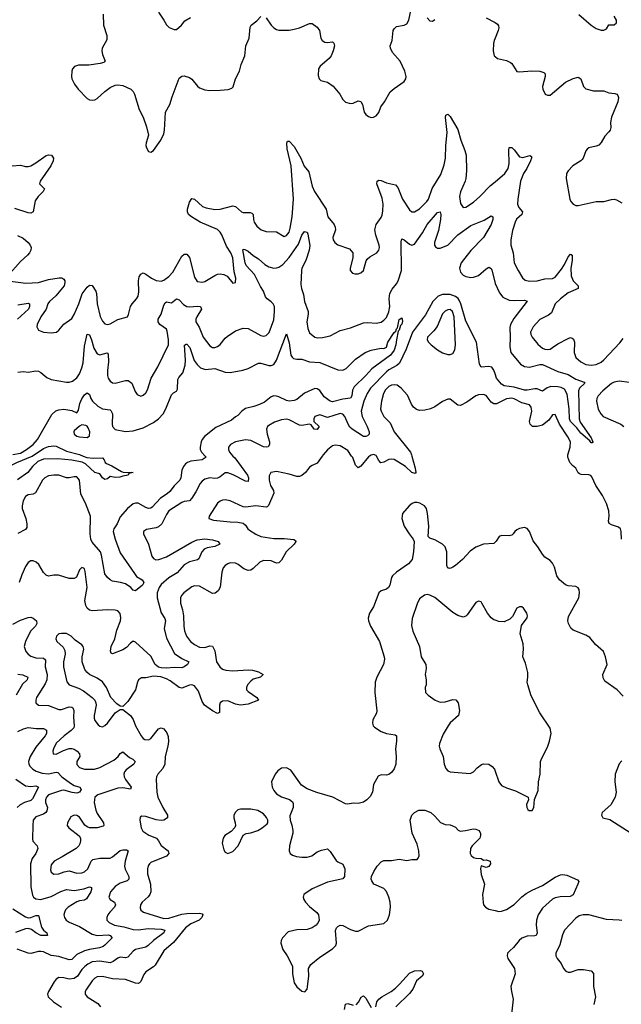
# Model space of a CAD drawing. Header units: inches. Extents: x 1954678 to 2060271, y 904822 to 1016299.
# Tile 49 of 256: x 1976284 to 1980987, y 945711 to 953413. Entities that reach past the tile are written whole.
import ezdxf

# ---------------------------------------------------------------- set-up
doc = ezdxf.new("R2010")
doc.units = ezdxf.units.IN
doc.header["$MEASUREMENT"] = 0
for name, color, linetype in [('B9974', 7, 'Continuous'), ('B9975', 7, 'Continuous'), ('B9984', 7, 'Continuous'), ('B9985', 7, 'Continuous')]:
    doc.layers.add(name, color=color, linetype=linetype)

msp = doc.modelspace()

# ---------------------------------------------------------------- linework, layer by layer
at = {"layer": 'B9974', "color": 5}
for points, elevation in [([(1976009.2, 950000), (1976048.8, 949950), (1976076.3, 949930), (1976110, 949915), (1976150, 949904), (1976170, 949904.5), (1976261.7, 949950), (1976380.8, 949999.2), (1976382.1, 950000)], 520), ([(1976780.5, 950000), (1976808, 949988), (1976857.3, 949982.7), (1976930, 949984.9), (1976944.9, 949970), (1976950.8, 949950), (1976961.7, 949941.7), (1977003.4, 949923.4), (1977078.7, 949878.7), (1977093.3, 949873.3), (1977130, 949870.4), (1977154, 949874), (1977172, 949870), (1977138, 949862), (1977132, 949850), (1977090, 949842.7), (1977066.4, 949833.6), (1977030, 949833), (1976990, 949839.5), (1976970, 949821.2), (1976950, 949817.2), (1976930, 949829.2), (1976910, 949859.5), (1976870, 949871.5), (1976798.2, 949938.2), (1976772.5, 949952.5), (1976690, 949967.1), (1976583.1, 949976.9), (1976470, 949976.2), (1976424.2, 949955.8), (1976382.7, 949917.3), (1976346.2, 949870), (1976266.4, 949813.6)], 520), ([(1977733, 950000), (1977742.4, 949990), (1977709.3, 949970.7), (1977621.2, 949958.8), (1977595.3, 949950), (1977580.9, 949939.1), (1977563.2, 949916.8), (1977550.2, 949890), (1977543.8, 949830), (1977534.4, 949810), (1977490, 949766.4), (1977457.1, 949722.9), (1977436.1, 949703.9), (1977383.5, 949670), (1977319.8, 949600.2), (1977310, 949592.5), (1977290, 949590.6), (1977270, 949596.5), (1977210, 949629.9), (1977190, 949630.9), (1977170, 949624.9), (1977127.6, 949590), (1977070, 949525.3), (1977045.1, 949470), (1977019.3, 949430), (1977015.3, 949410), (1977030, 949350.4), (1977070, 949242), (1977180.2, 949080.2), (1977198, 949058), (1977240.5, 949030), (1977254, 949010), (1977242.4, 948990), (1977190, 948944), (1977170, 948949.4), (1977153.6, 948970), (1977110, 948999.8), (1977071.2, 949011.2), (1977010, 949019.8), (1976991.8, 949030), (1976969.8, 949050), (1976950, 949079.5), (1976924, 949224), (1976915.2, 949250), (1976850, 949326.3), (1976839.9, 949350), (1976834.6, 949390), (1976836.3, 949530), (1976799.1, 949630), (1976762.7, 949702.7), (1976751.7, 949810), (1976730, 949836.3), (1976710, 949837.4), (1976670, 949828.5), (1976650, 949829.8), (1976590, 949848.9), (1976550, 949850.7), (1976510, 949844.8), (1976479.5, 949830), (1976461.5, 949810), (1976407.4, 949712.6), (1976390, 949700.7), (1976350, 949696.9), (1976330, 949684.5), (1976310, 949649.2), (1976301.8, 949610), (1976302.2, 949590), (1976332.4, 949510), (1976340.2, 949470), (1976338.9, 949441.1), (1976330, 949426.3), (1976270, 949394.7)], 540), ([(1977950.7, 950000), (1977964.5, 949984.5), (1978064.1, 949850), (1978073.4, 949830), (1978070, 949800.9), (1978050, 949802.3), (1977953, 949853), (1977910, 949868.9), (1977890, 949867.7), (1977850, 949836.5), (1977830, 949827.3), (1977810, 949824.7), (1977770, 949828.9), (1977730, 949818.5), (1977710, 949803.5), (1977695.7, 949784.3), (1977660.9, 949719.1), (1977630, 949669.6), (1977612, 949650), (1977570, 949644.5), (1977550, 949637.3), (1977450, 949571.1), (1977430, 949541.6), (1977394.5, 949470), (1977370, 949446.5), (1977350, 949437.8), (1977275.1, 949424.9), (1977250.7, 949410), (1977252.7, 949390), (1977289.3, 949309.3), (1977316.3, 949216.3), (1977330, 949197), (1977348.6, 949188.6), (1977370.3, 949190.2), (1977430, 949211.3), (1977630, 949326.8), (1977670, 949343.5), (1977730, 949350.8), (1977790, 949343.2), (1977834.8, 949330), (1977847.7, 949310), (1977810, 949291.2), (1977750, 949281.4), (1977725.5, 949270), (1977706.5, 949250), (1977684.7, 949195.3), (1977672.9, 949187.1), (1977610, 949172.8), (1977570.5, 949149.5), (1977513.9, 949086.1), (1977450, 949046.4), (1977390, 948993.5), (1977373.5, 948970), (1977357.6, 948930), (1977358.6, 948890), (1977390, 948773), (1977419.1, 948730), (1977422.8, 948710), (1977412.9, 948650), (1977430, 948575.3), (1977495.1, 948455.1), (1977550, 948416.3), (1977604.9, 948390), (1977595.3, 948370), (1977570.4, 948349.6), (1977550, 948342.1), (1977490, 948345.8), (1977430, 948339.9), (1977390, 948342.2), (1977368.6, 948348.6), (1977341.8, 948370), (1977310, 948433.8), (1977190, 948544.2), (1977170, 948551.6), (1977150, 948536.9), (1977117.7, 948502.3), (1977090, 948482.4), (1977010, 948452), (1976998.6, 948458.6), (1976993.8, 948473.8), (1976999.2, 948510), (1977027.1, 948570), (1977041.8, 948638.2), (1977071.6, 948710), (1977075.2, 948735.2), (1977070, 948769), (1977050, 948789.6), (1977030, 948794.8), (1976970, 948796.2), (1976849.7, 948789.8), (1976830, 948792.8), (1976810, 948809.6), (1976799.7, 948830), (1976794, 948870), (1976811.5, 948970), (1976795.3, 949095.3), (1976790, 949118), (1976783.1, 949123.1), (1976770, 949128.7), (1976751.3, 949110), (1976727.1, 949052.9), (1976710, 949041.2), (1976670, 949040.9), (1976586.5, 949066.5), (1976550, 949068), (1976510, 949060.7), (1976490, 949067), (1976470, 949089.6), (1976432.4, 949150), (1976411.2, 949170), (1976390, 949181), (1976370, 949180.4), (1976350, 949166), (1976330, 949135.6), (1976299.7, 949070), (1976279, 949010)], 560), ([(1978648.1, 950000), (1978610, 949944.5), (1978570, 949926.6), (1978550, 949912.3), (1978517.6, 949870), (1978490, 949847.4), (1978470, 949840.3), (1978450, 949840.7), (1978390, 949857.8), (1978290, 949877.6), (1978247.7, 949870), (1978234.6, 949845.4), (1978232.8, 949810), (1978245.2, 949770), (1978268, 949730), (1978269.2, 949710), (1978228.3, 949611.7), (1978217.1, 949602.9), (1978210, 949599.8), (1978130, 949610.8), (1978050, 949600.9), (1978030, 949603.5), (1977930, 949648.7), (1977890, 949657.4), (1977870, 949655.1), (1977850, 949647.1), (1977828.9, 949630), (1977764, 949530), (1977762.8, 949510), (1977797.7, 949497.7), (1977930, 949484.7), (1977990, 949483.6), (1978030, 949473.8), (1978050, 949458), (1978067.5, 949430), (1978079.5, 949419.5), (1978130, 949388.6), (1978170, 949370.9), (1978270, 949355.7), (1978350, 949354.6), (1978427.7, 949347.7), (1978438.9, 949338.9), (1978441.7, 949330), (1978429.2, 949310), (1978366, 949250), (1978330, 949186.3), (1978310, 949165.1), (1978290, 949160.7), (1978250, 949180.5), (1978190, 949182.3), (1978161.6, 949170), (1978110, 949120.5), (1978090, 949107.8), (1978070, 949104.7), (1978036.6, 949116.6), (1977991.2, 949151.2), (1977970, 949160.9), (1977930, 949163.9), (1977910, 949157.3), (1977890, 949144.7), (1977875, 949125), (1977864.2, 949090), (1977850, 948975.1), (1977833.9, 948946.1), (1977812.5, 948927.5), (1977790, 948924.8), (1977690, 948981.4), (1977650, 948983.9), (1977630, 948975.3), (1977565.7, 948930), (1977548.9, 948910), (1977540.7, 948890), (1977540.7, 948850), (1977556.7, 948796.7), (1977564.8, 948750), (1977565.9, 948670), (1977571.5, 948631.5), (1977588.4, 948590), (1977618, 948550), (1977650, 948524.1), (1977690, 948504.1), (1977730, 948501.6), (1977770, 948515.2), (1977792, 948512), (1977810, 948474.8), (1977823, 948390), (1977848.2, 948350), (1977870, 948333.4), (1977894.3, 948325.7), (1977950, 948320.2), (1978070, 948327.1), (1978104.4, 948324.4), (1978150, 948312), (1978187.3, 948290), (1978166.8, 948270), (1978110, 948252.9), (1978090, 948239.8), (1978064.4, 948210), (1978055.6, 948190), (1978057.4, 948170), (1978070, 948156.5), (1978138.4, 948110), (1978150.3, 948089.7), (1978070, 948059.9), (1978010, 948051), (1977970, 948058.6), (1977910, 948083.7), (1977870, 948082.7), (1977850.2, 948069.8), (1977845.8, 948050), (1977845.5, 947994.5), (1977830, 947986.3), (1977790, 948006.4), (1977729, 948050), (1977710, 948079.7), (1977681.4, 948161.4), (1977650, 948201), (1977630, 948209.7), (1977610, 948208.4), (1977550, 948184.8), (1977530, 948189.8), (1977460.9, 948240.9), (1977430, 948257.9), (1977387.6, 948272.4), (1977330, 948277.3), (1977270, 948265.4), (1977235.6, 948264.4), (1977213.4, 948250), (1977204.2, 948230), (1977188.9, 948170), (1977130, 948079.5), (1977090, 948041.2), (1977070, 948044), (1977042.3, 948062.3), (1976996.9, 948110), (1976961.5, 948190), (1976930, 948232.4), (1976890, 948263.1), (1976830, 948291.8), (1976808.7, 948308.7), (1976791.8, 948330), (1976770.8, 948390), (1976770.8, 948429.2), (1976784.2, 948490), (1976779.6, 948510), (1976770, 948522), (1976718.2, 948558.2), (1976686.6, 948590), (1976650, 948611.5), (1976610, 948612.6), (1976590, 948607.8), (1976570.4, 948590), (1976566, 948570), (1976573.7, 948550), (1976624.3, 948504.3), (1976637.6, 948477.6), (1976639.7, 948450), (1976626.2, 948390), (1976626.9, 948350), (1976652.2, 948232.2), (1976670.4, 948210), (1976743.2, 948183.3), (1976782.1, 948162.1), (1976851.4, 948111.4), (1976870.8, 948090.8), (1976879.7, 948070), (1976881.5, 948050), (1976864.7, 947970), (1976864.7, 947950), (1976872, 947930), (1976896.7, 947896.7), (1976910, 947885.5), (1976930, 947881.6), (1976950, 947892.2), (1976970, 947910.4), (1977030, 947990.4), (1977070, 948016), (1977090, 948016), (1977150.9, 947970.9), (1977170, 947939.3), (1977188.4, 947890), (1977234, 947810), (1977250, 947790.3), (1977263.2, 947783.2), (1977290, 947779.7), (1977310, 947790.3), (1977370, 947866.4), (1977390, 947874.4), (1977410, 947866.4), (1977434.9, 947834.9), (1977445.6, 947805.6), (1977447.6, 947767.6), (1977442, 947730), (1977419.8, 947650), (1977418.6, 947590), (1977403.7, 947556.3), (1977363.1, 947510), (1977354, 947490), (1977351.3, 947468.7), (1977356.1, 947370), (1977364.4, 947330), (1977403, 947250), (1977440.2, 947190), (1977438.5, 947170), (1977410.4, 947150), (1977390, 947148.5), (1977350, 947153.7), (1977270, 947179.8), (1977237.5, 947182.5), (1977225.9, 947174.1), (1977221.7, 947150), (1977232.8, 947090), (1977246.3, 947066.3), (1977292.7, 947032.7), (1977353.1, 947010), (1977370, 946990.3), (1977390, 946952.7), (1977443.6, 946910), (1977449, 946890), (1977430.6, 946869.4), (1977310, 946818.8), (1977298.3, 946810), (1977287.3, 946792.7), (1977282.6, 946770), (1977283, 946730), (1977305.2, 946650), (1977308, 946590), (1977301.5, 946570), (1977288.6, 946551.4), (1977240.3, 946510), (1977228.9, 946490), (1977225.7, 946465.7), (1977230, 946448.2), (1977252.5, 946432.5), (1977410, 946382.8), (1977450, 946385), (1977550, 946415.1), (1977590, 946421.2), (1977690, 946424.2), (1977710, 946417.6), (1977715.6, 946410), (1977708, 946390), (1977685.5, 946370), (1977620.6, 946339.4), (1977578.9, 946310), (1977487.2, 946192.8), (1977410.2, 946130), (1977343, 946017), (1977330, 946003.5), (1977270, 945964.7), (1977255.1, 945944.9), (1977231.5, 945888.5), (1977220.9, 945879.1), (1977210, 945873.3), (1977190, 945875.9), (1977110, 945904.5), (1977010, 945910.9), (1976930, 945929.2), (1976890, 945925), (1976870, 945914.6), (1976850, 945894.6), (1976805.6, 945830), (1976796.5, 945810), (1976796.5, 945790), (1976810.3, 945770), (1976895.7, 945715.7), (1976914.2, 945690)], 580), ([(1979018.9, 950000), (1979010, 949994), (1978950, 949921.8), (1978930, 949906.9), (1978910, 949927.8), (1978887.1, 949987.1), (1978878.6, 950000)], 580), ([(1979349.7, 950000), (1979374, 949906), (1979379.5, 949870), (1979376.1, 949863.9), (1979350, 949869.9), (1979298.9, 949918.9), (1979210, 949972.4), (1979190, 949976.1), (1979170, 949972.8), (1979130, 949952.2), (1979107.8, 949947.8), (1979090, 949963.6), (1979071.8, 950000)], 580), ([(1980000, 949325.4), (1979990, 949315.1), (1979910, 949311.1), (1979850, 949286), (1979805.7, 949254.3), (1979745.5, 949190), (1979690, 949144.2), (1979669.6, 949129.6), (1979650, 949120.4), (1979641.3, 949121.3), (1979630, 949123.6), (1979622.7, 949142.7), (1979622.3, 949250), (1979610.8, 949290), (1979590, 949310.7), (1979530, 949344.5), (1979490, 949356.9), (1979476.9, 949370), (1979482.4, 949450), (1979472.7, 949550), (1979462.7, 949590), (1979447.8, 949610), (1979411.8, 949630), (1979390, 949635.3), (1979370, 949635.1), (1979351.3, 949628.7), (1979329.3, 949610.7), (1979275.5, 949550), (1979270.5, 949510), (1979290.3, 949450), (1979327.6, 949390), (1979358.9, 949350), (1979366.3, 949330), (1979363.2, 949250), (1979351.5, 949190), (1979324.3, 949155.7), (1979229, 949091), (1979197.5, 949062.5), (1979189.1, 949050), (1979176.5, 948990), (1979166.7, 948970), (1979150, 948957.7), (1979110, 948946), (1979091.4, 948928.6), (1979050, 948819), (1979018.4, 948770), (1979008.8, 948731.2), (1979010.3, 948710), (1979025.7, 948670), (1979096, 948550), (1979134, 948430), (1979135.3, 948410), (1979127, 948370), (1979074.9, 948270), (1979061.7, 948230), (1979060.3, 948150), (1979074.6, 948005.4), (1979072.5, 947987.5), (1979044.1, 947935.9), (1979040.5, 947910), (1979047.7, 947890), (1979058, 947878), (1979110, 947843.8), (1979150, 947828.2), (1979217.6, 947817.6), (1979230.3, 947810.3), (1979230.3, 947770.3), (1979221.1, 947710), (1979226, 947650), (1979224.2, 947590), (1979210, 947552.7), (1979190, 947524.5), (1979170, 947509.5), (1979150, 947502.9), (1979110, 947505.1), (1979085.5, 947494.5), (1979048.6, 947431.4), (1979040.4, 947370), (1979023.9, 947336.1), (1978997.3, 947310), (1978970, 947292.7), (1978930, 947281.6), (1978890, 947283), (1978850, 947276.9), (1978830, 947279.6), (1978731.5, 947331.5), (1978606.8, 947366.8), (1978530, 947395.6), (1978485.4, 947425.4), (1978403.5, 947543.5), (1978370, 947561.6), (1978330, 947557.6), (1978301.8, 947538.2), (1978279.5, 947510), (1978252.4, 947450), (1978256.4, 947410), (1978270, 947382), (1978290, 947358), (1978330, 947333), (1978393.2, 947313.2), (1978415.5, 947295.5), (1978421.4, 947281.4), (1978422, 947250), (1978394.4, 947185.6), (1978397.3, 947150), (1978412.2, 947112.2), (1978418.4, 947070), (1978418.4, 947050), (1978392.2, 946950), (1978390.4, 946910), (1978399.1, 946890), (1978416.7, 946876.7), (1978446.6, 946866.6), (1978490, 946860.9), (1978530, 946862.3), (1978567.1, 946872.9), (1978610, 946902.4), (1978642.3, 946917.7), (1978690, 946927.3), (1978710, 946906.8), (1978756.7, 946836.7), (1978770, 946824.9), (1978810, 946806), (1978824.4, 946770), (1978822.4, 946710), (1978808.7, 946691.3), (1978690, 946665.7), (1978570, 946614.8), (1978503.8, 946570), (1978498.4, 946550), (1978504.4, 946530), (1978517.6, 946510), (1978550, 946476.4), (1978607.7, 946430), (1978620.7, 946410), (1978624.9, 946370), (1978617.1, 946350), (1978600.5, 946330), (1978570.2, 946309.8), (1978530, 946296.3), (1978450, 946293), (1978383.6, 946276.4), (1978338, 946230), (1978328, 946210), (1978325.5, 946190), (1978339.9, 946139.9), (1978374.9, 946090), (1978415.3, 946010), (1978416.4, 945950), (1978430, 945878.8), (1978450, 945846), (1978490, 945813), (1978512, 945808), (1978531.2, 945828.8), (1978543.5, 945930), (1978542.4, 945990), (1978559.3, 946020.7), (1978630, 946080.3), (1978730, 946144.9), (1978753.8, 946170), (1978759.8, 946190), (1978753.1, 946286.9), (1978760.5, 946310), (1978770, 946320.4), (1978790, 946328.9), (1978810, 946326.9), (1978870, 946296.1), (1978910, 946282.7), (1978930, 946282.7), (1979010, 946323.8), (1979130, 946342), (1979157.6, 946370), (1979174, 946410), (1979182.6, 946470), (1979180.5, 946510), (1979170, 946549), (1979150, 946592.3), (1979130, 946617.6), (1979051.5, 946651.5), (1979035.9, 946675.9), (1979032, 946690), (1979035.1, 946710), (1979052.6, 946750), (1979077.4, 946790), (1979110, 946824.9), (1979130, 946835.3), (1979190, 946836.4), (1979250, 946844.9), (1979310, 946836.3), (1979350, 946844), (1979390, 946844), (1979396, 946850), (1979406.6, 946870), (1979403, 946910), (1979390, 946964), (1979351.8, 947050), (1979337, 947150), (1979350, 947190.4), (1979370, 947210.4), (1979404, 947230), (1979450, 947230.6), (1979498, 947210), (1979530, 947182.8), (1979572.3, 947132.3), (1979610, 947116.3), (1979650, 947114), (1979667.9, 947107.9), (1979690, 947096), (1979712.1, 947072.1), (1979726, 947066), (1979769, 947069), (1979830, 947083.7), (1979850, 947081.3), (1979875.5, 947070), (1979886.7, 947046.7), (1979887, 947030), (1979880.3, 947010), (1979819.5, 946950), (1979807.6, 946930), (1979804.9, 946890), (1979813.9, 946873.9), (1979830, 946859.5), (1979850, 946853.7), (1979890, 946852.2), (1979910, 946838.8), (1979930, 946840.7), (1979961, 946830), (1979964.7, 946810), (1979950.9, 946789.1), (1979930, 946782), (1979890, 946794), (1979886.9, 946773.1), (1979890, 946726.8), (1979917.4, 946650), (1979902, 946570), (1979905.9, 946505.9), (1979910.3, 946490), (1979924.4, 946470), (1979950, 946456), (1980000, 946444)], 620), ([(1980000, 948715), (1979990, 948718.4), (1979970, 948734.5), (1979940.7, 948770), (1979897.2, 948850), (1979890, 948859), (1979870, 948864), (1979850, 948853.2), (1979782.3, 948757.7), (1979770, 948747), (1979750, 948739.6), (1979710, 948752.8), (1979670, 948775.4), (1979530, 948893.5), (1979490, 948912.6), (1979470, 948916.3), (1979447.5, 948912.5), (1979410, 948882), (1979390, 948842.7), (1979351.7, 948730), (1979346.1, 948673.9), (1979357.7, 948630), (1979408.9, 948510), (1979423.1, 948430), (1979458.4, 948370), (1979461.1, 948338.9), (1979453.4, 948290), (1979460.7, 948250), (1979460.7, 948210), (1979454, 948190), (1979456, 948150), (1979476, 948130), (1979530.8, 948090), (1979570, 948074), (1979610, 948076), (1979670, 948094.4), (1979692.1, 948092.1), (1979710.3, 948070.3), (1979722.6, 948010), (1979713.4, 947970), (1979650, 947913.3), (1979632, 947890), (1979595.1, 947824.9), (1979566, 947750), (1979563.8, 947730), (1979568, 947710), (1979593, 947650), (1979602.4, 947590), (1979615.1, 947555.1), (1979630, 947538), (1979650, 947530.4), (1979805.1, 947514.9), (1979830, 947528), (1979860.1, 947559.9), (1979894.5, 947585.5), (1979910, 947592), (1979950, 947588.2), (1979977.3, 947570), (1979994.9, 947550), (1980000, 947535.6)], 640), ([(1976230, 948683.4), (1976290, 948716.8), (1976350, 948737.7), (1976370, 948738.2), (1976390, 948731.1), (1976414, 948710), (1976416.5, 948690), (1976406.4, 948670), (1976369.4, 948630), (1976329.3, 948550), (1976319, 948510), (1976331.7, 948470), (1976348.8, 948450), (1976370, 948434.4), (1976410, 948421.3), (1976470, 948418), (1976485.4, 948405.4), (1976483.2, 948350), (1976497.4, 948290), (1976495.3, 948250), (1976482, 948218), (1976415.6, 948110), (1976408.9, 948090), (1976410.4, 948070), (1976430.3, 948050.3), (1976510, 948048.5), (1976590, 948016), (1976610, 948016.6), (1976670, 948037.3), (1976690, 948035.4), (1976698.3, 948030), (1976706.5, 948010), (1976703, 947957), (1976710.1, 947890), (1976705.9, 947874.1), (1976687.3, 947852.7), (1976631.5, 947810), (1976570, 947752.4), (1976548.3, 947710), (1976543.6, 947690), (1976546, 947670), (1976570, 947667.9), (1976624.8, 947695.2), (1976670, 947711), (1976690, 947712.4), (1976710, 947705.9), (1976733, 947690), (1976750.2, 947670), (1976752.7, 947650), (1976731.4, 947610), (1976730, 947586), (1976750, 947562.3), (1976790, 947549.4), (1976869, 947551), (1976910, 947562.6), (1977018.3, 947621.7), (1977052.6, 947650), (1977070, 947672.2), (1977090, 947684.4), (1977141.6, 947641.6), (1977168.3, 947628.3), (1977185.7, 947610), (1977175.5, 947590), (1977115.6, 947544.4), (1977103.9, 947530), (1977097.2, 947510), (1977099.7, 947490), (1977109.5, 947469.5), (1977154.3, 947410), (1977150, 947394), (1977090, 947403.6), (1977050, 947401.8), (1976894.3, 947350), (1976870.2, 947330), (1976866.1, 947290), (1976878.4, 947230), (1976890, 947204), (1976939.2, 947130), (1976940.3, 947110), (1976935.2, 947104.8), (1976890, 947091.6), (1976830, 947092.4), (1976810, 947099.3), (1976793, 947113), (1976750, 947173.3), (1976730, 947188.3), (1976709, 947191), (1976683.5, 947176.5), (1976658, 947130), (1976655.8, 947110), (1976668.4, 947090), (1976748.2, 947028.2), (1976758, 947010), (1976759.6, 946990), (1976754.5, 946965.5), (1976747, 946950), (1976726, 946930), (1976616.7, 946863.3), (1976552, 946830), (1976530, 946800.9), (1976523.5, 946763.5), (1976530, 946743.8), (1976550, 946729.1), (1976590, 946730.2), (1976632.3, 946747.7), (1976670, 946755), (1976730, 946736.9), (1976770, 946738.5), (1976790, 946747.1), (1976816.2, 946770), (1976841.1, 946830), (1976856.6, 946843.4), (1976910, 946853.2), (1976990, 946853.9), (1977010, 946864.3), (1977070, 946913.3), (1977090, 946919.8), (1977118.4, 946918.4), (1977132, 946910), (1977108.8, 946831.2), (1977102.2, 946790), (1977107, 946767), (1977137.5, 946710), (1977137.7, 946690), (1977122.5, 946677.5), (1977070, 946658.2), (1977030, 946632.7), (1976992.9, 946590), (1976980.3, 946550), (1976991.4, 946531.4), (1977025.7, 946510), (1977033.2, 946490), (1977024.7, 946470), (1976987.9, 946432.1), (1976972.7, 946410), (1976963.8, 946390), (1976965.2, 946370), (1976982, 946350), (1977025.7, 946330), (1977096.5, 946316.5), (1977170, 946295.4), (1977210, 946294.3), (1977290, 946304.5), (1977390, 946298.8), (1977418.7, 946290), (1977410.2, 946270), (1977330.5, 946209.5), (1977289.1, 946170.9), (1977270, 946158.6), (1977190, 946139.8), (1977170, 946127), (1977130, 946079.2), (1977110, 946074.2), (1977070, 946080.4), (1977050, 946072.4), (1977015.4, 946044.6), (1976990, 946036.3), (1976910, 946047.7), (1976850, 946041.6), (1976815.5, 946024.5), (1976793, 946007), (1976770, 945982.2), (1976736.6, 945930), (1976710, 945911.6), (1976670, 945908.4), (1976630, 945918.5), (1976590, 945920.4), (1976570, 945908.2), (1976553.1, 945886.9), (1976508.5, 945810), (1976501.6, 945790), (1976505.5, 945770), (1976548, 945730), (1976609.4, 945689.4)], 560), ([(1976270, 948293.6), (1976307.4, 948287.4), (1976346.7, 948270), (1976341.5, 948250), (1976305.6, 948214.4), (1976257.3, 948130)], 540), ([(1976270, 947845.8), (1976313.9, 947866.1), (1976350, 947875.1), (1976411.2, 947868.8), (1976469.3, 947869.3), (1976493.9, 947853.9), (1976493.2, 947830), (1976483.5, 947810), (1976410, 947722.3), (1976365, 947650), (1976353.4, 947610), (1976355.3, 947590), (1976366, 947570), (1976386, 947550), (1976413.3, 947533.3), (1976458.2, 947518.2), (1976510, 947513), (1976570, 947525.8), (1976582.8, 947522.8), (1976613.4, 947490), (1976680.4, 947440.4), (1976710, 947423.2), (1976753, 947410), (1976763.1, 947390), (1976750, 947369.8), (1976730, 947363.5), (1976692.9, 947367.1), (1976630, 947385.7), (1976610, 947383.4), (1976509.4, 947350), (1976492.8, 947330), (1976486.4, 947310), (1976486.5, 947290), (1976500.1, 947250), (1976496.1, 947223.9), (1976486.9, 947210), (1976470, 947198.3), (1976410, 947178), (1976390.2, 947150), (1976385.4, 947110), (1976384.2, 947004.2), (1976387.6, 946987.6), (1976420.5, 946950), (1976426.7, 946930), (1976408.9, 946890), (1976381.8, 946850), (1976369.3, 946810), (1976370.2, 946630.2), (1976383.7, 946563.7), (1976392.2, 946550), (1976410, 946536.9), (1976450, 946529.4), (1976530, 946554.6), (1976606.2, 946593.8), (1976650, 946609.5), (1976710, 946600.9), (1976785.2, 946614.8), (1976830.3, 946630.3), (1976844.9, 946624.9), (1976846, 946610), (1976839.7, 946590), (1976805.5, 946534.6), (1976790, 946524.2), (1976750, 946519.9), (1976730, 946511.9), (1976663.5, 946470), (1976643, 946450), (1976632.8, 946430), (1976629.3, 946410), (1976633, 946390), (1976646.7, 946370), (1976670, 946354), (1976750, 946318.4), (1976850, 946259.3), (1976890.1, 946250.1), (1976974.1, 946254.1), (1976991.7, 946250), (1977006, 946230), (1976950, 946172.3), (1976936.4, 946163.6), (1976906.7, 946153.3), (1976830, 946140.1), (1976790, 946128.4), (1976730, 946101.3), (1976690, 946061.8), (1976670, 946057.7), (1976590, 946085.6), (1976530, 946093.4), (1976470, 946120.2), (1976450, 946124.8), (1976430, 946124.8), (1976370, 946107.7), (1976350, 946109.8), (1976263, 946143)], 540), ([(1976252.2, 947472.2), (1976330, 947420.4), (1976370, 947415.3), (1976410, 947421), (1976431.3, 947410), (1976382.9, 947317.1), (1976370, 947306.1), (1976322, 947290), (1976287.8, 947270), (1976264, 947250)], 520), ([(1976230, 946457.3), (1976330, 946395.3), (1976350, 946387.3), (1976370, 946388.6), (1976410, 946404.6), (1976430, 946404.9), (1976453.4, 946313.4), (1976470.2, 946290.2), (1976496.4, 946270), (1976501, 946250), (1976450, 946249.9), (1976410, 946269.9), (1976375.1, 946295.1), (1976350, 946302.5), (1976330, 946301.8), (1976250, 946272.2)], 520), ([(1979066.9, 945690), (1979076.5, 945730), (1979091.2, 945750), (1979113.8, 945770), (1979187.4, 945810), (1979222.1, 945837.9), (1979253.1, 945866.9), (1979330, 945955.2), (1979370, 945972.6), (1979414.7, 945974.7), (1979431, 945970), (1979441.3, 945950), (1979430.4, 945930), (1979385.6, 945894.4), (1979356.3, 945830), (1979330, 945795.3), (1979223.2, 945690)], 580), ([(1978913.5, 945706.5), (1978933.4, 945726.6), (1978953, 945767), (1978970, 945775.8), (1978990, 945759.6), (1979030, 945686.5)], 580), ([(1978821.8, 945670), (1978830, 945712.3), (1978850, 945717.4), (1978890, 945705)], 580)]:
    msp.add_lwpolyline(points, dxfattribs=dict(at, elevation=elevation))
at = {"layer": 'B9974', "color": 5, "elevation": 620}
msp.add_lwpolyline([(1978090, 947238), (1978010, 947236.9), (1977989.2, 947230.8), (1977970, 947214.5), (1977958.4, 947190), (1977957.6, 947170), (1977968.5, 947130), (1977970.4, 947109.6), (1977966.4, 947093.6), (1977937.7, 947062.3), (1977886, 947030), (1977873, 947010), (1977866.4, 946970), (1977878.4, 946918.4), (1977890, 946900.7), (1977910, 946890.6), (1977950, 946906), (1977991.6, 946950), (1978030, 947034.8), (1978053.4, 947046.6), (1978090, 947052.2), (1978145.2, 947070), (1978179.3, 947090), (1978217.2, 947122.8), (1978222.7, 947130), (1978223.7, 947150), (1978213.1, 947173.1), (1978190, 947200.9), (1978146.5, 947226.5)], close=True, dxfattribs=at)
at = {"layer": 'B9975', "color": 5}
for points, elevation in [([(1976936.7, 953456.7), (1976938.4, 953370), (1976963.8, 953290), (1976965.5, 953254.5), (1976927.7, 953190), (1976924.9, 953170), (1976930, 953142), (1976951, 953090), (1976941, 953079), (1976914, 953070), (1976823.1, 953056.9), (1976742.3, 953057.7), (1976711.8, 953048.2), (1976697.1, 953030), (1976690.4, 953010), (1976688.5, 952970), (1976692.4, 952950), (1976712.4, 952910), (1976742, 952870), (1976810, 952797.1), (1976830, 952786.4), (1976850, 952783.1), (1976870, 952786.7), (1976890, 952797.1), (1976950, 952852.7), (1976990, 952881.6), (1977030, 952901.6), (1977050, 952904.9), (1977090, 952898), (1977152.7, 952870), (1977171.2, 952851.2), (1977182.3, 952830), (1977217, 952710), (1977248.5, 952650), (1977276.1, 952576.1), (1977290.7, 952510), (1977273.4, 952450), (1977270.7, 952430), (1977274, 952410), (1977290, 952381), (1977310, 952376), (1977330, 952391), (1977386, 952470), (1977410, 952521), (1977415.8, 952550), (1977422.8, 952690), (1977457.3, 952750), (1977474.5, 952810), (1977530, 952955.8), (1977550, 952971.6), (1977570, 952973.1), (1977610, 952961.1), (1977630, 952948.4), (1977672.8, 952892.7), (1977690, 952880.4), (1977730, 952865.7), (1977770, 952860.3), (1977850, 952861.7), (1977913, 952867), (1977942.5, 952877.5), (1977951.6, 952888.4), (1977971.1, 952950), (1978001, 953010), (1978016.2, 953063.8), (1978043.9, 953130), (1978052.4, 953210), (1978078.2, 953270), (1978084.2, 953355.8), (1978093.5, 953370), (1978136.7, 953403.3), (1978170, 953439)], 620), ([(1977370, 953471.3), (1977411, 953410), (1977430, 953372), (1977451.1, 953351.1), (1977490, 953336), (1977510, 953336), (1977549.2, 953370), (1977575.5, 953404.5), (1977618, 953430)], 640), ([(1978210, 953427), (1978250, 953370.3), (1978270, 953350.3), (1978290, 953336.9), (1978310, 953331.5), (1978390, 953332.4), (1978430, 953338.6), (1978470, 953350.2), (1978550, 953384), (1978570, 953383.6), (1978610, 953354.3), (1978628.4, 953328.4), (1978638.5, 953270), (1978649.4, 953249.4), (1978670, 953237.4), (1978690, 953234.6), (1978730, 953240.5), (1978740.5, 953230), (1978743.7, 953210), (1978734.7, 953170), (1978718.4, 953130), (1978702.8, 953110), (1978632, 953050), (1978618.4, 953030), (1978616.8, 952976.8), (1978624.7, 952950), (1978638, 952938), (1978690, 952925.5), (1978732.9, 952892.9), (1978787.3, 952830), (1978810.7, 952790), (1978830, 952768.2), (1978870, 952758), (1978890, 952760.3), (1978930, 952778.7), (1978950, 952772.2), (1978963.1, 952750), (1978975.8, 952690), (1978990, 952670.5), (1979010, 952654.9), (1979030, 952648.2), (1979050, 952650.4), (1979070, 952661.6), (1979090, 952688), (1979107.4, 952732.6), (1979134.8, 952770), (1979179.2, 952850), (1979210, 952876.1), (1979289.5, 952930), (1979302.9, 952950), (1979306, 952970), (1979295.1, 953010), (1979258.9, 953090), (1979197, 953157), (1979181.7, 953190), (1979181, 953210), (1979195.1, 953250), (1979203.5, 953330), (1979210, 953342.4), (1979230, 953359.1), (1979290, 953371.4), (1979310, 953381.1), (1979325.8, 953410), (1979345.1, 953494.9)], 620), ([(1979470, 953428.4), (1979490, 953403.8), (1979510, 953400.5), (1979530, 953414)], 620), ([(1979929, 953429), (1979994.8, 953394.8), (1980000, 953390.9)], 620), ([(1980000, 953269.7), (1979991.8, 953250), (1979987, 953227), (1979983.8, 953170), (1979994, 953130), (1980000, 953125)], 620), ([(1976191, 951370), (1976331.5, 951351.5), (1976430, 951357.5), (1976510, 951381.8), (1976593.1, 951393.1), (1976613.1, 951393.1), (1976630, 951382.8), (1976637.1, 951370), (1976637.6, 951357.6), (1976630.3, 951330), (1976566.2, 951253.8), (1976516.5, 951210), (1976504, 951190), (1976491.4, 951150), (1976448.4, 951090), (1976419.7, 951030), (1976418.5, 951010), (1976430, 950985.3), (1976470, 950969), (1976530, 950963.6), (1976570.9, 950969.1), (1976590, 950983.8), (1976628.4, 951031.6), (1976690, 951074.6), (1976710, 951106.4), (1976745, 951190), (1976771.6, 951268.4), (1976810, 951322), (1976830, 951337.6), (1976850, 951334), (1976878.8, 951290), (1976884.1, 951270), (1976890, 951190.8), (1976912.5, 951092.5), (1976930, 951054.4), (1976950, 951034.9), (1976970, 951028.9), (1976990, 951035.2), (1977050, 951069.1), (1977125.2, 951090), (1977133.5, 951106.5), (1977149.8, 951170.2), (1977161.7, 951190), (1977198, 951230), (1977208.8, 951251.2), (1977214.4, 951285.6), (1977211.6, 951370), (1977218.3, 951401.7), (1977230, 951423.1), (1977250, 951431.7), (1977270, 951423.6), (1977315.3, 951390), (1977350, 951373), (1977390, 951368.4), (1977410, 951375), (1977450, 951404.7), (1977481.3, 951438.7), (1977550, 951562.3), (1977570, 951579.6), (1977590, 951578), (1977611.8, 951551.8), (1977650, 951398.8), (1977670, 951365.3), (1977710, 951359), (1977730, 951364.4), (1977810, 951412.4), (1977830, 951422), (1977850, 951424.6), (1977879.9, 951419.9), (1977906.2, 951406.2), (1977950, 951351), (1977970, 951358), (1977973.3, 951390), (1977959.7, 951439.7), (1977948.7, 951551.3), (1977933.6, 951590), (1977901.4, 951641.4), (1977864.3, 951730), (1977850, 951752.2), (1977830, 951771.1), (1977695.1, 951830), (1977626.6, 951870), (1977603.5, 951890), (1977595.1, 951910), (1977596, 951930), (1977610, 951986.8), (1977630, 952013.4), (1977650, 952010.5), (1977711.7, 951951.7), (1977741.3, 951941.3), (1977809.5, 951929.5), (1977850, 951930.1), (1977950, 951957.2), (1977970, 951953.1), (1978016.3, 951910), (1978030, 951905.2), (1978084.5, 951904.5), (1978099.1, 951899.1), (1978108.9, 951888.9), (1978110.3, 951850), (1978116, 951830), (1978138.7, 951798.7), (1978170.2, 951770.2), (1978210, 951755.2), (1978290, 951753.7), (1978350, 951718.4), (1978370, 951725.7), (1978390, 951750.5), (1978398.5, 951781.5), (1978413.5, 951870), (1978423.1, 952010), (1978404.6, 952270), (1978375.7, 952404.3), (1978372.3, 952447.7), (1978378, 952462), (1978390, 952464), (1978430, 952420.3), (1978480.4, 952330), (1978508.3, 952268.3), (1978544, 952224), (1978570, 952110.4), (1978588.8, 952068.8), (1978678.2, 951930), (1978692.8, 951870), (1978742.8, 951810), (1978750.2, 951790), (1978751.3, 951770), (1978732.6, 951710), (1978734.3, 951690), (1978747.4, 951670), (1978770, 951652.7), (1978861.3, 951621.3), (1978887.7, 951590), (1978888.2, 951550), (1978867.7, 951470), (1978867.3, 951450), (1978886, 951430), (1978904.1, 951424.1), (1978930, 951425.5), (1978950, 951433.4), (1978970, 951450.8), (1978992.3, 951527.7), (1979000.1, 951539.9), (1979021.3, 951558.7), (1979076, 951590), (1979092.3, 951610), (1979097, 951630), (1979094, 951650), (1979066.5, 951726.5), (1979060.3, 951770), (1979069.8, 951810), (1979110, 951867), (1979116.3, 951883.7), (1979122.5, 951917.5), (1979124.2, 951970), (1979116.4, 952016.4), (1979075.6, 952130), (1979078.4, 952150), (1979090, 952158), (1979110, 952154.3), (1979150, 952136.5), (1979221.2, 952121.2), (1979239.5, 952099.5), (1979276.3, 952010), (1979330, 951926.7), (1979350, 951910.3), (1979370, 951909), (1979410, 951932.9), (1979465.3, 951990), (1979479.1, 952010), (1979507.6, 952092.4), (1979576.5, 952203.5), (1979602.4, 952277.6), (1979613.2, 952330), (1979616.1, 952430), (1979626.1, 952530), (1979611.4, 952648.6), (1979614.5, 952665.5), (1979630, 952674.4), (1979650, 952657.1), (1979710, 952555.5), (1979732.8, 952470), (1979764.7, 952390), (1979773.5, 952353.5), (1979777.5, 952230), (1979770.8, 952170), (1979766.1, 952150), (1979730, 952067.6), (1979721.6, 952030), (1979730, 951974.8), (1979750, 951944.4), (1979770, 951947.7), (1979830, 951986.7), (1979881.1, 952030), (1979964.4, 952115.6), (1980000, 952145.5)], 580), ([(1976226, 952270), (1976290, 952276.2), (1976330, 952264.3), (1976350, 952264.2), (1976370, 952270.2), (1976410, 952293.2), (1976490, 952351.9), (1976510, 952356.1), (1976532.8, 952352.8), (1976548, 952330), (1976546.4, 952310), (1976527.6, 952270), (1976444.4, 952150), (1976439.1, 952130), (1976476.3, 952090), (1976468.4, 952070), (1976428.8, 952031.2), (1976404.2, 951995.8), (1976388.8, 951911.2), (1976370, 951898.7), (1976350, 951901.1), (1976244.8, 951935.2)], 580), ([(1976270, 950654.9), (1976310, 950661.1), (1976350, 950655.8), (1976410, 950667), (1976430, 950664.9), (1976450, 950654.4), (1976494.8, 950614.8), (1976530, 950598.3), (1976650, 950576.9), (1976670, 950577.2), (1976695.4, 950584.6), (1976730, 950611.3), (1976750, 950642), (1976770.4, 950690), (1976779.3, 950730), (1976790, 950859.1), (1976810, 950953.4), (1976830, 950948.4), (1976845.6, 950910), (1976863.3, 950843.3), (1976890, 950799.6), (1976910, 950792.6), (1976968.3, 950808.3), (1976976.3, 950796.3), (1976978, 950738), (1976968.9, 950670), (1976968.8, 950630), (1976974, 950610), (1976990, 950584.6), (1977010, 950571.5), (1977030, 950569.2), (1977110, 950591.1), (1977130.6, 950590), (1977159.5, 950570), (1977185.8, 950505.8), (1977202, 950482), (1977230, 950468.4), (1977250, 950474.9), (1977270, 950493), (1977283.6, 950516.4), (1977311.6, 950610), (1977363.2, 950696.8), (1977446.2, 950870), (1977447.9, 950910), (1977437.4, 950977.4), (1977430, 950992.3), (1977380.3, 951030), (1977366.8, 951050), (1977366.4, 951070), (1977389.8, 951110), (1977410, 951179.1), (1977421.6, 951198.4), (1977430, 951206.7), (1977470, 951199.5), (1977510, 951228.7), (1977530, 951222.4), (1977565.3, 951185.3), (1977590, 951169.5), (1977610, 951166.1), (1977672.8, 951172.8), (1977696.3, 951170), (1977703.6, 951150), (1977668.7, 951088.7), (1977660.7, 951070), (1977660.9, 951050), (1977687.2, 951007.2), (1977718.5, 950930), (1977770, 950861.6), (1977790, 950848.7), (1977810, 950848.9), (1977830, 950856.9), (1977850, 950871.8), (1977890, 950923.1), (1977905.1, 950934.9), (1977970, 950978.3), (1978030, 950999.5), (1978070, 950997.6), (1978170, 950942.4), (1978190, 950938.4), (1978210, 950942.4), (1978234.1, 950965.9), (1978270, 951064.9), (1978276.8, 951130), (1978274.3, 951170), (1978265, 951190), (1978250, 951206.6), (1978217.7, 951230), (1978205.7, 951245.7), (1978189, 951290), (1978165.1, 951325.1), (1978118.9, 951418.9), (1978053.4, 951490), (1978045, 951510), (1978027.2, 951612.8), (1978030, 951618.8), (1978044.2, 951615.8), (1978070, 951601.7), (1978108.4, 951568.4), (1978150, 951542.6), (1978199.3, 951499.3), (1978230, 951479.3), (1978270, 951469.3), (1978290, 951471), (1978310, 951477.1), (1978341.8, 951498.2), (1978390, 951553.4), (1978462.7, 951657.3), (1978490, 951726.7), (1978510, 951757.1), (1978530, 951750.6), (1978536, 951736), (1978552.2, 951647.8), (1978546.2, 951610), (1978520.7, 951530), (1978490.2, 951470), (1978485.5, 951450), (1978481.6, 951341.6), (1978485.8, 951310), (1978502.6, 951262.6), (1978508.9, 951208.9), (1978538, 951130), (1978539.1, 951110), (1978527.3, 951050), (1978536.5, 950996.5), (1978550, 950963.8), (1978590, 950928.7), (1978610, 950923.7), (1978650, 950927.4), (1978710, 950941.1), (1978790, 950983.1), (1978870, 951002.3), (1978970, 951042), (1979005.4, 951045.4), (1979070, 951040.2), (1979110, 951047.6), (1979130, 951061.6), (1979150, 951084.7), (1979170, 951126.7), (1979177.3, 951170), (1979172.4, 951230), (1979176.2, 951270), (1979194.5, 951305.5), (1979230, 951346.3), (1979243.5, 951370), (1979267.9, 951450), (1979264.8, 951675.2), (1979270, 951699.1), (1979290, 951691.8), (1979330, 951656.9), (1979350, 951649.1), (1979370, 951657.3), (1979433.4, 951746.6), (1979470, 951811.4), (1979550, 951905.5), (1979570, 951911), (1979574.9, 951890), (1979573.4, 951850), (1979556.3, 951763.7), (1979526.1, 951670), (1979527.3, 951650), (1979535.4, 951635.4), (1979550, 951624.7), (1979570, 951625.4), (1979630.9, 951650), (1979709.8, 951730), (1979810, 951804.3), (1979914.8, 951845.2), (1979970, 951879.1), (1979982.8, 951870), (1979983.1, 951850), (1979970, 951812.3), (1979910.3, 951710), (1979810, 951606.8), (1979735, 951510), (1979723, 951470), (1979730, 951438.4), (1979750, 951415.2), (1979770, 951403.8), (1979810, 951396.8), (1979830, 951399.3), (1979870, 951413.4), (1979930, 951463.7), (1979950, 951476.4), (1979955.1, 951475.1), (1979970, 951467.3), (1979975.1, 951455.1), (1980000, 951353.4)], 560), ([(1976265.5, 951725.5), (1976310, 951705.3), (1976350.5, 951670), (1976365.5, 951650), (1976372.7, 951630), (1976370.4, 951610), (1976359.3, 951590), (1976345.5, 951570), (1976290, 951522.9), (1976190.4, 951410)], 580), ([(1980000, 950642.8), (1979991.3, 950671.3), (1979973.8, 950693.8), (1979950, 950699.8), (1979890, 950695.6), (1979878, 950718), (1979854.1, 950890), (1979770, 951054), (1979732.6, 951190), (1979719.6, 951219.6), (1979711.7, 951231.7), (1979690, 951248.7), (1979650, 951262.3), (1979590, 951264.6), (1979555.2, 951250), (1979513.4, 951210), (1979455.2, 951104.8), (1979353.3, 950970), (1979304.3, 950835.7), (1979252.6, 950727.4), (1979233, 950707), (1979170, 950673.9), (1979150, 950658.1), (1979026.9, 950530), (1978998.9, 950490), (1978973.2, 950430), (1978953.8, 950350), (1978959.8, 950310), (1979000.6, 950230), (1979014.3, 950190), (1979014.9, 950170), (1979003.4, 950156.6), (1978990, 950151.5), (1978970, 950153.3), (1978881.6, 950210), (1978865.5, 950225.5), (1978850.5, 950250), (1978826.2, 950310), (1978810, 950327.8), (1978790, 950333), (1978690, 950300.7), (1978630, 950322), (1978592, 950310), (1978582, 950290), (1978582, 950270), (1978624.7, 950230), (1978610, 950208.2), (1978586, 950210), (1978563.1, 950243.1), (1978550, 950249), (1978490, 950238.5), (1978470, 950241.5), (1978390, 950282.7), (1978370, 950288.5), (1978330, 950284), (1978275.9, 950264.1), (1978230, 950239.6), (1978220.4, 950230), (1978213.1, 950210), (1978218.5, 950170), (1978237.3, 950110), (1978237, 950090), (1978227.1, 950072.9), (1978211.3, 950068.7), (1978190, 950070.9), (1978090, 950122), (1978050, 950126.7), (1977970.1, 950109.9), (1977930.4, 950090), (1977916, 950070), (1977916.1, 950050), (1977923.9, 950030), (1977950.7, 950000)], 560), ([(1976270, 951182), (1976350, 951196.2), (1976361.3, 951190), (1976360.2, 951170), (1976351.6, 951150), (1976266.2, 951070)], 560), ([(1976230, 950011.7), (1976290, 950023.5), (1976336.8, 950050), (1976389.9, 950090), (1976422.2, 950130), (1976534.3, 950325.7), (1976565.9, 950354.1), (1976590, 950362.2), (1976630, 950365.7), (1976690, 950354.9), (1976730, 950338.8), (1976742.5, 950357.5), (1976754.8, 950410), (1976770, 950446), (1976790, 950478.4), (1976810, 950494.4), (1976830, 950481), (1976839.5, 950450), (1976851.7, 950430), (1976894.9, 950390), (1976930, 950368.5), (1976990, 950361.5), (1976996.1, 950356.1), (1977010.1, 950330), (1977006.7, 950250), (1977010, 950231), (1977030, 950207.4), (1977110, 950192.6), (1977170, 950196.5), (1977250, 950220.6), (1977330, 950263), (1977370, 950291), (1977404.5, 950330), (1977426.1, 950370), (1977470, 950478.4), (1977485.3, 950494.7), (1977510, 950508), (1977517.7, 950522.3), (1977521, 950599), (1977527, 950613), (1977557.9, 950650), (1977577.5, 950710), (1977579.3, 950750), (1977572.5, 950867.5), (1977584.5, 950875.5), (1977590, 950874.9), (1977613.8, 950850), (1977647.8, 950747.8), (1977670, 950715.6), (1977697.3, 950690), (1977736.5, 950676.5), (1977810, 950685.7), (1977890, 950655.9), (1977930, 950653.5), (1978028.2, 950671.8), (1978070, 950684), (1978150, 950725.1), (1978170, 950725.9), (1978230, 950708.2), (1978250, 950707.5), (1978270, 950715.5), (1978290, 950748.7), (1978370, 950956), (1978390, 950886), (1978403.2, 950790), (1978412.6, 950772.6), (1978424, 950764), (1978450, 950757.7), (1978490, 950756.3), (1978550, 950737), (1978631.2, 950731.2), (1978770, 950675), (1978810, 950670.3), (1978835.7, 950684.3), (1978910, 950758.4), (1978984, 950810), (1979030, 950828.2), (1979110, 950844.7), (1979130, 950842), (1979150, 950852), (1979162, 950890), (1979210, 950966), (1979223.1, 950976.9), (1979230, 950996), (1979238, 951002), (1979250, 951066.8), (1979270, 951081), (1979274.9, 951054.9), (1979270.3, 951030.3), (1979259.9, 951020.1), (1979250, 950984), (1979243, 950977), (1979228.2, 950910), (1979225.2, 950870), (1979210, 950828.7), (1979182, 950790), (1979037.5, 950682.5), (1978990.2, 950630), (1978897.6, 950542.4), (1978884.6, 950515.4), (1978879.2, 950470), (1978870, 950453.3), (1978810, 950445.8), (1978730, 950423.2), (1978709.7, 950430), (1978662.7, 950462.7), (1978630, 950512), (1978610, 950524.5), (1978590, 950527.6), (1978510, 950490.7), (1978450, 950443.2), (1978430, 950433.7), (1978390, 950429.9), (1978370, 950433.9), (1978310, 950462.3), (1978290, 950469.1), (1978270, 950469.8), (1978250, 950463.2), (1978197.6, 950422.4), (1978157.6, 950402.4), (1978113.3, 950386.7), (1978047.8, 950372.2), (1978019.6, 950350), (1977990, 950316.9), (1977970, 950307.3), (1977939.7, 950280.3), (1977817.3, 950222.7), (1977727.9, 950152.1), (1977711.2, 950130), (1977702.9, 950110), (1977694.2, 950070), (1977694.7, 950050), (1977704.9, 950030), (1977733, 950000)], 540), ([(1980000, 950407.9), (1979990, 950408.5), (1979970, 950422.4), (1979930, 950473.6), (1979910, 950482.4), (1979870, 950478.7), (1979850, 950471.3), (1979778.8, 950421.2), (1979730, 950395.1), (1979710, 950397.7), (1979650, 950445.6), (1979630, 950444), (1979590, 950425.7), (1979530, 950385.3), (1979496.3, 950370), (1979450, 950358), (1979410, 950356.9), (1979384.4, 950364.4), (1979361.8, 950381.8), (1979345.9, 950405.9), (1979315.2, 950475.2), (1979265.1, 950530), (1979233.4, 950553.4), (1979210, 950558), (1979190, 950554.1), (1979170, 950542.9), (1979143.3, 950516.7), (1979127, 950490), (1979112.1, 950430), (1979104.7, 950370), (1979108.2, 950350), (1979130.1, 950310.1), (1979180.7, 950260.7), (1979211, 950190), (1979337.5, 950030), (1979347.1, 950010), (1979349.7, 950000)], 580), ([(1976382.1, 950000), (1976470, 950059.6), (1976510, 950074.3), (1976550, 950080.2), (1976570, 950076.3), (1976650, 950037.6), (1976752.4, 950012.4), (1976780.5, 950000)], 520), ([(1978878.6, 950000), (1978850, 950043.5), (1978790, 950080.4), (1978750, 950086), (1978730, 950078.5), (1978690, 950047.1), (1978654.9, 950010), (1978648.1, 950000)], 580), ([(1979071.8, 950000), (1979070, 950003.5), (1979050, 950012.1), (1979030, 950007.4), (1979018.9, 950000)], 580)]:
    msp.add_lwpolyline(points, dxfattribs=dict(at, elevation=elevation))
for points, elevation in [([(1979650, 951145.7), (1979630, 951144.8), (1979610, 951133.5), (1979590, 951111.2), (1979546.3, 951013.7), (1979521.5, 950978.5), (1979470.7, 950930), (1979468.4, 950910), (1979479.1, 950890), (1979499.1, 950870), (1979550.6, 950830), (1979588.2, 950808.2), (1979630, 950794.9), (1979650, 950794.4), (1979670, 950803), (1979686, 950830), (1979689.8, 950870.2), (1979681.3, 951090), (1979668.2, 951130)], 580), ([(1976770, 950244), (1976750, 950234), (1976710, 950197.2), (1976706.7, 950190), (1976710.6, 950170), (1976730, 950156.4), (1976751, 950149), (1976810, 950146), (1976830, 950158.8), (1976830.8, 950189.2), (1976819.4, 950219.4), (1976810, 950234), (1976799.5, 950239.5)], 540)]:
    msp.add_lwpolyline(points, close=True, dxfattribs=dict(at, elevation=elevation))
at = {"layer": 'B9984', "color": 5}
for points, elevation in [([(1980989, 949350), (1980985.3, 949410), (1980979.2, 949430), (1980963.8, 949443.8), (1980910, 949461.4), (1980892.9, 949472.9), (1980885.7, 949490), (1980891.6, 949530), (1980889.8, 949570), (1980870, 949629.6), (1980839.8, 949690), (1980788.5, 949768.5), (1980756.6, 949836.6), (1980747.5, 949847.5), (1980733, 949853), (1980674.1, 949854.1), (1980659.6, 949859.6), (1980650, 949868), (1980630, 949904.4), (1980604.6, 949924.6), (1980583.4, 949950), (1980569.9, 949990), (1980569.9, 950000)], 580), ([(1981002, 948122), (1980954.4, 948170), (1980859.1, 948239.1), (1980844.1, 948264.1), (1980842.7, 948290), (1980875.4, 948370), (1980863.5, 948430), (1980846.3, 948470), (1980785.6, 948525.6), (1980740, 948580), (1980710, 948597.7), (1980610, 948638), (1980593.2, 948653.2), (1980575.1, 948690), (1980569.6, 948710.4), (1980574.9, 948745.1), (1980654, 948890), (1980660.5, 948930), (1980656.6, 948956.6), (1980649.7, 948969.7), (1980630, 948979.6), (1980570, 948984.8), (1980550, 948992.4), (1980503.5, 949030), (1980483, 949063), (1980464.7, 949130), (1980450, 949160.7), (1980430, 949182.4), (1980390, 949209.6), (1980370, 949231.8), (1980334.3, 949290), (1980297.2, 949337.2), (1980269.4, 949410), (1980250, 949432.7), (1980230, 949440.9), (1980190, 949431.8), (1980170, 949422), (1980154, 949410), (1980142, 949390), (1980130, 949380.7), (1980110, 949375.1), (1980050, 949376.9), (1980030.8, 949370), (1980007.2, 949332.8), (1980000, 949325.4)], 620), ([(1980000, 947535.6), (1980030.3, 947450), (1980050, 947423.1), (1980090, 947403.7), (1980160.6, 947380.6), (1980258, 947330), (1980262, 947310), (1980245.8, 947274.2), (1980247.3, 947250), (1980255.3, 947235.3), (1980267.1, 947227.1), (1980290, 947226.8), (1980302.7, 947250), (1980308.4, 947311.6), (1980338, 947382), (1980338.4, 947450), (1980352, 947510), (1980356, 947610), (1980364.8, 947635.2), (1980410, 947721), (1980426, 947770), (1980438, 947830), (1980429.6, 947870), (1980349.7, 947990), (1980283, 948123), (1980254.7, 948210), (1980251.6, 948230), (1980257, 948270), (1980254.8, 948305.2), (1980238.8, 948378.8), (1980218, 948430), (1980222.9, 948490), (1980218.4, 948530), (1980196, 948610), (1980205.6, 948674.4), (1980250, 948734), (1980254, 948750), (1980248.7, 948770), (1980222, 948810), (1980210, 948819), (1980190, 948821.2), (1980170, 948808.7), (1980135.9, 948744.1), (1980115.5, 948724.5), (1980070, 948703.7), (1980030, 948704.5), (1980000, 948715)], 640), ([(1980990, 947615.1), (1980968.7, 947591.3), (1980939.1, 947510), (1980936.3, 947450), (1980945.5, 947370), (1980938.8, 947330), (1980906, 947270), (1980838, 947210), (1980831.3, 947190), (1980842, 947170), (1980895.9, 947155.9), (1981064.7, 947050)], 640), ([(1980000, 946444), (1980030, 946436.9), (1980050, 946438.9), (1980090, 946453), (1980150, 946490.2), (1980209.1, 946550.9), (1980243, 946577), (1980290, 946603.7), (1980370, 946640.2), (1980470, 946704.7), (1980510, 946722.7), (1980530, 946724.9), (1980559.9, 946719.9), (1980644.9, 946684.9), (1980653.4, 946670), (1980648, 946650), (1980610, 946568.2), (1980586.4, 946553.6), (1980508.4, 946551.6), (1980470, 946543.8), (1980450, 946532.9), (1980370, 946463), (1980336.5, 946410), (1980323.5, 946370), (1980321.5, 946330), (1980329, 946270), (1980320.5, 946250), (1980310, 946245.1), (1980250, 946243.8), (1980210, 946227.6), (1980187.6, 946210), (1980144.8, 946155.2), (1980114.4, 946130), (1980098, 946110), (1980093.1, 946090), (1980098.3, 946070), (1980152, 945990), (1980158, 945950), (1980124.2, 945850), (1980127, 945810), (1980141.7, 945750), (1980125, 945610)], 620), ([(1980990, 946365.1), (1980969.5, 946369.5), (1980870, 946373.1), (1980731.8, 946411.8), (1980689.1, 946410.9), (1980656.7, 946403.3), (1980630, 946384.5), (1980543.7, 946290), (1980526.4, 946253.6), (1980504.8, 946175.2), (1980475.3, 946110), (1980475.3, 946090), (1980485.3, 946070), (1980517, 946030), (1980535.8, 945990), (1980554, 945970), (1980570, 945962), (1980590, 945961.3), (1980650, 945982.6), (1980690, 945983.7), (1980751.8, 945971.8), (1980770, 945951.3), (1980770.4, 945850), (1980784.9, 945770), (1980773, 945710)], 640)]:
    msp.add_lwpolyline(points, dxfattribs=dict(at, elevation=elevation))
at = {"layer": 'B9985', "color": 5}
for points, elevation in [([(1980653.4, 953453.4), (1980751, 953370), (1980790, 953344.9), (1980830, 953331), (1980850, 953331.3), (1980870, 953342), (1980890, 953374), (1980930, 953372), (1980948, 953390), (1980948.7, 953410), (1980930, 953442)], 640), ([(1980000, 953390.9), (1980017.8, 953377.8), (1980026, 953366), (1980030.3, 953350), (1980024.9, 953330), (1980000, 953269.7)], 620), ([(1980000, 953125), (1980018, 953110), (1980090, 953094.3), (1980119.5, 953079.5), (1980130.4, 953070), (1980170, 953008.2), (1980190, 953005.7), (1980286.2, 953013.8), (1980350.2, 953010.2), (1980381.3, 953001.3), (1980390.3, 952990.3), (1980391.6, 952970), (1980370.3, 952890), (1980372, 952870), (1980391.9, 952831.9), (1980410, 952821.6), (1980430, 952823.7), (1980550, 952924.2), (1980610, 952954.2), (1980650, 952964.6), (1980671.2, 952951.2), (1980690.2, 952890.2), (1980710, 952873.4), (1980770, 952858), (1980850, 952857), (1980890, 952842), (1980937.2, 952837.2), (1980951.7, 952831.7), (1980959.9, 952819.9), (1980964.9, 952804.9), (1980960.2, 952770), (1980908.7, 952650), (1980902.7, 952610), (1980904, 952570), (1980899.3, 952550), (1980890, 952535.1), (1980858.3, 952501.7), (1980830, 952451.6), (1980810, 952433), (1980790, 952423.5), (1980733.4, 952410), (1980720.7, 952399.3), (1980710, 952387), (1980689.2, 952330.8), (1980680.4, 952319.6), (1980670, 952308), (1980608.8, 952270), (1980570.3, 952230), (1980558.7, 952210), (1980556, 952170), (1980583.7, 952010), (1980592.7, 951990), (1980610.3, 951970.3), (1980630, 951959.5), (1980650, 951959.5), (1980790, 951990.2), (1980850, 951991), (1980910, 952007.6), (1980930, 952008.4), (1980950, 952004.5), (1980990, 951980.7)], 620), ([(1980000, 952145.5), (1980076.7, 952210), (1980101.5, 952250), (1980111.3, 952288.7), (1980107.2, 952392.8), (1980110, 952414.4), (1980130, 952413.6), (1980150, 952395.8), (1980190, 952341.3), (1980215.6, 952335.6), (1980271.4, 952351.4), (1980283.4, 952343.4), (1980284.9, 952330), (1980278, 952310), (1980247.5, 952250), (1980221.2, 952210), (1980197.6, 952150), (1980177.2, 952010), (1980176.3, 951970), (1980184.7, 951944.7), (1980214.6, 951910), (1980207.9, 951890), (1980167.8, 951852.2), (1980155.9, 951830), (1980135.6, 951764.4), (1980123.7, 951690), (1980123.7, 951650), (1980140.9, 951590), (1980150.2, 951510), (1980179.3, 951450), (1980213.9, 951393.9), (1980235.5, 951375.5), (1980270, 951368.3), (1980330, 951371.1), (1980390, 951384.9), (1980450, 951389.3), (1980470, 951400.2), (1980519.3, 951460.7), (1980542.3, 951497.7), (1980570, 951559), (1980590, 951578), (1980603.1, 951570), (1980603.5, 951530), (1980591.1, 951470), (1980593.4, 951410), (1980610.1, 951370.1), (1980648.9, 951330), (1980648.4, 951310), (1980570, 951276.2), (1980510.1, 951230), (1980470.9, 951190), (1980440.2, 951119.8), (1980417.7, 951102.3), (1980350, 951067.3), (1980296.5, 951010), (1980276.9, 950970), (1980278.9, 950950), (1980288.9, 950930), (1980334.1, 950874.1), (1980370, 950843.1), (1980390, 950834.6), (1980410, 950832.9), (1980430, 950836.9), (1980450, 950847.7), (1980490, 950876.9), (1980570, 950920.3), (1980590, 950926.4), (1980602.8, 950922.8), (1980613.9, 950913.9), (1980620.9, 950890), (1980616.9, 950810), (1980631.6, 950770), (1980670, 950735.8), (1980710, 950715.4), (1980750, 950710.1), (1980790, 950715.1), (1980830, 950734.8), (1980850, 950752.9), (1980975.7, 950884.3), (1981000.1, 950919.9)], 580), ([(1980000, 951353.4), (1980000.8, 951350), (1980035.5, 951275.5), (1980061.8, 951241.8), (1980110, 951219), (1980150, 951215.6), (1980230, 951220.4), (1980250.4, 951210.4), (1980145.5, 951074.5), (1980121.1, 951030), (1980115.8, 951004.2), (1980118.9, 950930), (1980114.5, 950854.5), (1980122.4, 950810), (1980199.6, 950719.6), (1980230, 950699.5), (1980270, 950696), (1980350, 950716.6), (1980370, 950716.3), (1980490, 950660.5), (1980570, 950637.4), (1980630, 950600.5), (1980697.3, 950577.3), (1980702, 950570), (1980661.1, 950530), (1980651.2, 950508.8), (1980657.1, 950290), (1980664.2, 950264.2), (1980750, 950141), (1980764.7, 950110), (1980758, 950102), (1980750, 950102.7), (1980739.7, 950119.7), (1980670, 950178), (1980639.9, 950219.9), (1980589.4, 950270), (1980582, 950290), (1980580.2, 950370), (1980563.9, 950483.9), (1980542.1, 950522.1), (1980516.1, 950536.1), (1980490, 950542.2), (1980436.2, 950543.8), (1980406, 950534), (1980370, 950508.2), (1980330, 950524.2), (1980310, 950525.9), (1980250, 950515.2), (1980230, 950516.3), (1980150, 950539.2), (1980070, 950549.2), (1980050, 950561.1), (1980010, 950609.8), (1980000, 950642.8)], 560), ([(1981050, 950576), (1980970, 950586.1), (1980930, 950577.3), (1980910, 950566.1), (1980841.3, 950510), (1980805, 950470), (1980795.9, 950450), (1980793.7, 950430), (1980806.9, 950366.9), (1980825.4, 950330), (1980844.9, 950310), (1980983.1, 950250), (1981006.9, 950230)], 580), ([(1980569.9, 950000), (1980569.9, 950010), (1980587.6, 950070), (1980589.3, 950110), (1980569.9, 950150), (1980503.7, 950250), (1980470, 950325.2), (1980450, 950322.7), (1980420.2, 950279.8), (1980370, 950240.8), (1980330, 950230.8), (1980292.1, 950232.1), (1980273, 950250), (1980269, 950269), (1980287.3, 950350), (1980283.2, 950383.2), (1980270, 950401.4), (1980210, 950416.4), (1980150, 950447.7), (1980130, 950453.6), (1980090, 950448.3), (1980010, 950407.3), (1980000, 950407.9)], 580)]:
    msp.add_lwpolyline(points, dxfattribs=dict(at, elevation=elevation))

doc.saveas('drawing.dxf')
